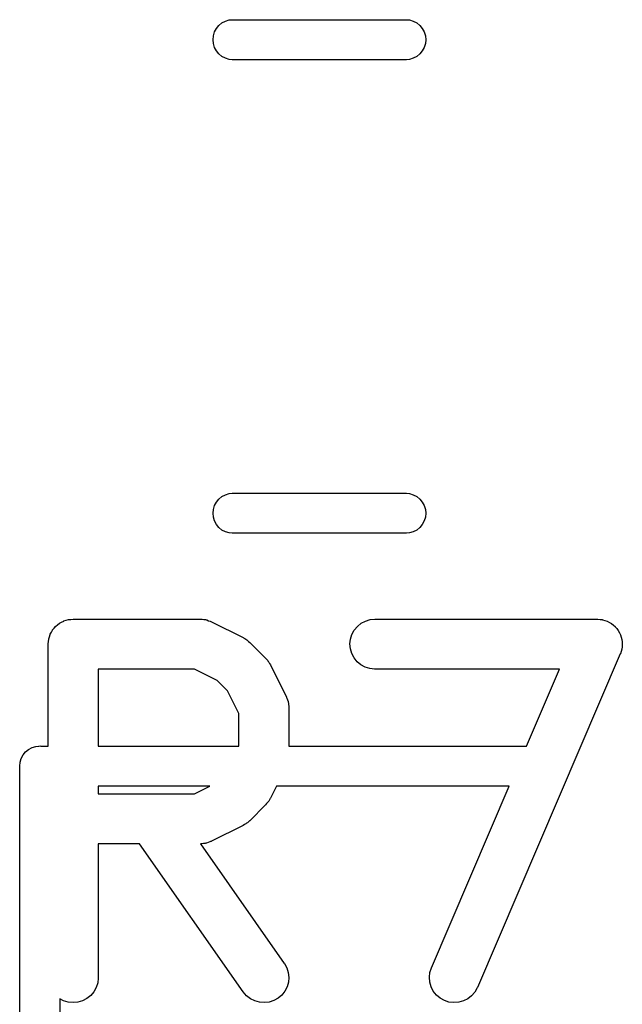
# Model space of a CAD drawing. Extents: x -0.18 to 2.54, y -2.17 to -0.07.
# Tile 22 of 39: x 1.88 to 1.95, y -1.3 to -1.18. Entities that reach past the tile are written whole.
import ezdxf

# ---------------------------------------------------------------- set-up
doc = ezdxf.new("R2010")
doc.units = 0
doc.header["$MEASUREMENT"] = 0
doc.layers.add('BLACK', color=7, linetype='CONTINUOUS')

msp = doc.modelspace()

# ---------------------------------------------------------------- linework, layer by layer
at = {"layer": 'BLACK', "linetype": 'CONTINUOUS'}
for p, q in [((1.90072, -1.18114), (1.90094, -1.18073)), ((1.90094, -1.18073), (1.90123, -1.18037)), ((1.90123, -1.18037), (1.90159, -1.18007)), ((1.90159, -1.18007), (1.902, -1.17985)), ((1.902, -1.17985), (1.90245, -1.17972)), ((1.90245, -1.17972), (1.90279, -1.17969)), ((1.90279, -1.17969), (1.92339, -1.17969)), ((1.92339, -1.17969), (1.92373, -1.17972)), ((1.92373, -1.17972), (1.92418, -1.17985)), ((1.92418, -1.17985), (1.92459, -1.18007)), ((1.92459, -1.18007), (1.92495, -1.18037)), ((1.92495, -1.18037), (1.92524, -1.18073)), ((1.92524, -1.18073), (1.92546, -1.18114)), ((1.90054, -1.18205), (1.90058, -1.18158)), ((1.90058, -1.18158), (1.90072, -1.18114)), ((1.92546, -1.18114), (1.9256, -1.18158)), ((1.9256, -1.18158), (1.92564, -1.18205)), ((1.90058, -1.18251), (1.90054, -1.18205)), ((1.90072, -1.18296), (1.90058, -1.18251)), ((1.90094, -1.18337), (1.90072, -1.18296)), ((1.92546, -1.18296), (1.92524, -1.18337)), ((1.9256, -1.18251), (1.92546, -1.18296)), ((1.92564, -1.18205), (1.9256, -1.18251)), ((1.90123, -1.18373), (1.90094, -1.18337)), ((1.90159, -1.18402), (1.90123, -1.18373)), ((1.902, -1.18424), (1.90159, -1.18402)), ((1.90245, -1.18438), (1.902, -1.18424)), ((1.92418, -1.18424), (1.92373, -1.18438)), ((1.92459, -1.18402), (1.92418, -1.18424)), ((1.92495, -1.18373), (1.92459, -1.18402)), ((1.92524, -1.18337), (1.92495, -1.18373)), ((1.90279, -1.18441), (1.90245, -1.18438)), ((1.92339, -1.18441), (1.90279, -1.18441)), ((1.92373, -1.18438), (1.92339, -1.18441)), ((1.90072, -1.23704), (1.90094, -1.23663)), ((1.90094, -1.23663), (1.90123, -1.23627)), ((1.90123, -1.23627), (1.90159, -1.23598)), ((1.90159, -1.23598), (1.902, -1.23576)), ((1.902, -1.23576), (1.90245, -1.23562)), ((1.90245, -1.23562), (1.90279, -1.23559)), ((1.90279, -1.23559), (1.92339, -1.23559)), ((1.92339, -1.23559), (1.92373, -1.23562)), ((1.92373, -1.23562), (1.92418, -1.23576)), ((1.92418, -1.23576), (1.92459, -1.23598)), ((1.92459, -1.23598), (1.92495, -1.23627)), ((1.92495, -1.23627), (1.92524, -1.23663)), ((1.92524, -1.23663), (1.92546, -1.23704)), ((1.90054, -1.23795), (1.90058, -1.23749)), ((1.90058, -1.23749), (1.90072, -1.23704)), ((1.92546, -1.23704), (1.9256, -1.23749)), ((1.9256, -1.23749), (1.92564, -1.23795)), ((1.90058, -1.23842), (1.90054, -1.23795)), ((1.90072, -1.23886), (1.90058, -1.23842)), ((1.90094, -1.23927), (1.90072, -1.23886)), ((1.92546, -1.23886), (1.92524, -1.23927)), ((1.9256, -1.23842), (1.92546, -1.23886)), ((1.92564, -1.23795), (1.9256, -1.23842)), ((1.90123, -1.23963), (1.90094, -1.23927)), ((1.90159, -1.23993), (1.90123, -1.23963)), ((1.902, -1.24015), (1.90159, -1.23993)), ((1.92459, -1.23993), (1.92418, -1.24015)), ((1.92495, -1.23963), (1.92459, -1.23993)), ((1.92524, -1.23927), (1.92495, -1.23963)), ((1.90245, -1.24028), (1.902, -1.24015)), ((1.90279, -1.24031), (1.90245, -1.24028)), ((1.92339, -1.24031), (1.90279, -1.24031)), ((1.92373, -1.24028), (1.92339, -1.24031)), ((1.92418, -1.24015), (1.92373, -1.24028)), ((1.88293, -1.25066), (1.88319, -1.25058)), ((1.88319, -1.25058), (1.88346, -1.2505)), ((1.88346, -1.2505), (1.88347, -1.2505)), ((1.88347, -1.2505), (1.88348, -1.2505)), ((1.88348, -1.2505), (1.88375, -1.25048)), ((1.88375, -1.25048), (1.88403, -1.25045)), ((1.88403, -1.25045), (1.89903, -1.25045)), ((1.89903, -1.25045), (1.89907, -1.25045)), ((1.89907, -1.25045), (1.89916, -1.25046)), ((1.89916, -1.25046), (1.89924, -1.25046)), ((1.89924, -1.25046), (1.89944, -1.25049)), ((1.89944, -1.25049), (1.89964, -1.25051)), ((1.89964, -1.25051), (1.89973, -1.25054)), ((1.89973, -1.25054), (1.89981, -1.25055)), ((1.89981, -1.25055), (1.9, -1.25063)), ((1.91853, -1.25067), (1.91908, -1.2505)), ((1.91908, -1.2505), (1.91965, -1.25045)), ((1.91965, -1.25045), (1.9459, -1.25045)), ((1.9459, -1.25045), (1.94594, -1.25045)), ((1.94594, -1.25045), (1.94595, -1.25045)), ((1.94595, -1.25045), (1.94596, -1.25045)), ((1.94596, -1.25045), (1.94624, -1.25048)), ((1.94624, -1.25048), (1.94651, -1.25051)), ((1.94651, -1.25051), (1.94652, -1.25052)), ((1.94652, -1.25052), (1.94653, -1.25052)), ((1.94653, -1.25052), (1.9468, -1.2506)), ((1.88158, -1.25175), (1.88159, -1.25174)), ((1.88159, -1.25174), (1.8816, -1.25173)), ((1.8816, -1.25173), (1.88177, -1.25152)), ((1.88177, -1.25152), (1.88195, -1.25131)), ((1.88195, -1.25131), (1.88196, -1.2513)), ((1.88196, -1.2513), (1.88197, -1.25129)), ((1.88197, -1.25129), (1.88218, -1.25112)), ((1.88218, -1.25112), (1.8824, -1.25094)), ((1.8824, -1.25094), (1.88241, -1.25094)), ((1.88241, -1.25093), (1.88266, -1.2508)), ((1.88241, -1.25094), (1.88241, -1.25093)), ((1.88266, -1.2508), (1.88291, -1.25067)), ((1.88291, -1.25067), (1.88292, -1.25067)), ((1.88292, -1.25067), (1.88293, -1.25066)), ((1.9, -1.25063), (1.90019, -1.25069)), ((1.90019, -1.25069), (1.90027, -1.25073)), ((1.90027, -1.25073), (1.90035, -1.25076)), ((1.90035, -1.25076), (1.9041, -1.25263)), ((1.9172, -1.25175), (1.91757, -1.25131)), ((1.91757, -1.25131), (1.91802, -1.25094)), ((1.91802, -1.25094), (1.91853, -1.25067)), ((1.9468, -1.2506), (1.94706, -1.25069)), ((1.94706, -1.25069), (1.94707, -1.25069)), ((1.94707, -1.25069), (1.94708, -1.25069)), ((1.94708, -1.25069), (1.94732, -1.25083)), ((1.94732, -1.25083), (1.94757, -1.25096)), ((1.94757, -1.25096), (1.94758, -1.25097)), ((1.94758, -1.25097), (1.94758, -1.25098)), ((1.94758, -1.25098), (1.9478, -1.25116)), ((1.9478, -1.25116), (1.94801, -1.25133)), ((1.94801, -1.25133), (1.94801, -1.25134)), ((1.94801, -1.25134), (1.94802, -1.25135)), ((1.94802, -1.25135), (1.9482, -1.25157)), ((1.9482, -1.25157), (1.94837, -1.25178)), ((1.88111, -1.25308), (1.88114, -1.25281)), ((1.88114, -1.25279), (1.88123, -1.25252)), ((1.88114, -1.2528), (1.88114, -1.25279)), ((1.88114, -1.25281), (1.88114, -1.2528)), ((1.88123, -1.25252), (1.88131, -1.25226)), ((1.88131, -1.25225), (1.88132, -1.25224)), ((1.88131, -1.25226), (1.88131, -1.25225)), ((1.88132, -1.25224), (1.88145, -1.25199)), ((1.88145, -1.25199), (1.88158, -1.25175)), ((1.9041, -1.25263), (1.90414, -1.25265)), ((1.90414, -1.25265), (1.90428, -1.25274)), ((1.90428, -1.25274), (1.90442, -1.25282)), ((1.90442, -1.25282), (1.90452, -1.2529)), ((1.90452, -1.2529), (1.90462, -1.25297)), ((1.9167, -1.25338), (1.91676, -1.25281)), ((1.91676, -1.25281), (1.91693, -1.25226)), ((1.91693, -1.25226), (1.9172, -1.25175)), ((1.94837, -1.25178), (1.94837, -1.25179)), ((1.94837, -1.25179), (1.94838, -1.2518)), ((1.94838, -1.2518), (1.94851, -1.25205)), ((1.94851, -1.25205), (1.94864, -1.25229)), ((1.94864, -1.25229), (1.94864, -1.2523)), ((1.94864, -1.2523), (1.94864, -1.25231)), ((1.94864, -1.25231), (1.94872, -1.25258)), ((1.94872, -1.25258), (1.9488, -1.25285)), ((1.9488, -1.25285), (1.9488, -1.25286)), ((1.9488, -1.25286), (1.9488, -1.25287)), ((1.9488, -1.25287), (1.94883, -1.25314)), ((1.88108, -1.25336), (1.88111, -1.25308)), ((1.88108, -1.25338), (1.88108, -1.25336)), ((1.88108, -1.2534), (1.88108, -1.25338)), ((1.88108, -1.25338), (1.88108, -1.25338)), ((1.88108, -1.25338), (1.88108, -1.25338)), ((1.88108, -1.26543), (1.88108, -1.2534)), ((1.90462, -1.25297), (1.90474, -1.25308)), ((1.90474, -1.25308), (1.90487, -1.25319)), ((1.90487, -1.25319), (1.90674, -1.25506)), ((1.91675, -1.25395), (1.9167, -1.25338)), ((1.91691, -1.25451), (1.91675, -1.25395)), ((1.94879, -1.25401), (1.9487, -1.25428)), ((1.94882, -1.25372), (1.94879, -1.25399)), ((1.94879, -1.25399), (1.94879, -1.254)), ((1.94879, -1.254), (1.94879, -1.25401)), ((1.94885, -1.25344), (1.94882, -1.25372)), ((1.94883, -1.25314), (1.94885, -1.25342)), ((1.94885, -1.25342), (1.94885, -1.25343)), ((1.94885, -1.25343), (1.94885, -1.25344)), ((1.90674, -1.25506), (1.90677, -1.25509)), ((1.90677, -1.25509), (1.90687, -1.25522)), ((1.90687, -1.25522), (1.90699, -1.25534)), ((1.91718, -1.25502), (1.91691, -1.25451)), ((1.91754, -1.25547), (1.91718, -1.25502)), ((1.94861, -1.25456), (1.93174, -1.29393)), ((1.94862, -1.25455), (1.94861, -1.25456)), ((1.9487, -1.25428), (1.94862, -1.25455)), ((1.94862, -1.25455), (1.94862, -1.25455)), ((1.88698, -1.25635), (1.88698, -1.26543)), ((1.89833, -1.25635), (1.88698, -1.25635)), ((1.90103, -1.2577), (1.89833, -1.25635)), ((1.90699, -1.25534), (1.90705, -1.25545)), ((1.90705, -1.25545), (1.90713, -1.25554)), ((1.90713, -1.25554), (1.90721, -1.25569)), ((1.90721, -1.25569), (1.9073, -1.25583)), ((1.9073, -1.25583), (1.90917, -1.25958)), ((1.91798, -1.25584), (1.91754, -1.25547)), ((1.91849, -1.25611), (1.91798, -1.25584)), ((1.91904, -1.25629), (1.91849, -1.25611)), ((1.91961, -1.25635), (1.91904, -1.25629)), ((1.91965, -1.25635), (1.91961, -1.25635)), ((1.94142, -1.25635), (1.91965, -1.25635)), ((1.93753, -1.26543), (1.94142, -1.25635)), ((1.90223, -1.2589), (1.90103, -1.2577)), ((1.90358, -1.2616), (1.90223, -1.2589)), ((1.90917, -1.25958), (1.90919, -1.25962)), ((1.90919, -1.25962), (1.90922, -1.2597)), ((1.90922, -1.2597), (1.90926, -1.25977)), ((1.90926, -1.25977), (1.90932, -1.25997)), ((1.90932, -1.25997), (1.90939, -1.26016)), ((1.90939, -1.26016), (1.9094, -1.26024)), ((1.9094, -1.26024), (1.90943, -1.26033)), ((1.90943, -1.26033), (1.90945, -1.26053)), ((1.90945, -1.26053), (1.90948, -1.26073)), ((1.90948, -1.26073), (1.90947, -1.26081)), ((1.90947, -1.26081), (1.90948, -1.2609)), ((1.90948, -1.2609), (1.90948, -1.26543)), ((1.90358, -1.26543), (1.90358, -1.2616)), ((1.87876, -1.26582), (1.87917, -1.2656)), ((1.87917, -1.2656), (1.87962, -1.26547)), ((1.87962, -1.26547), (1.87996, -1.26543)), ((1.87996, -1.26543), (1.88008, -1.26542)), ((1.88008, -1.26542), (1.88019, -1.26543)), ((1.88019, -1.26543), (1.88108, -1.26543)), ((1.88698, -1.26543), (1.90358, -1.26543)), ((1.90948, -1.26543), (1.93753, -1.26543)), ((1.87789, -1.26689), (1.87811, -1.26648)), ((1.87811, -1.26648), (1.8784, -1.26612)), ((1.8784, -1.26612), (1.87876, -1.26582)), ((1.87771, -1.2678), (1.87775, -1.26733)), ((1.87772, -1.26791), (1.87771, -1.2678)), ((1.87772, -1.30453), (1.87772, -1.26791)), ((1.87775, -1.26733), (1.87789, -1.26689)), ((1.88698, -1.27016), (1.88698, -1.27107)), ((1.90016, -1.27016), (1.88698, -1.27016)), ((1.89833, -1.27107), (1.90016, -1.27016)), ((1.90801, -1.27016), (1.9073, -1.27159)), ((1.9355, -1.27016), (1.90801, -1.27016)), ((1.92631, -1.29161), (1.9355, -1.27016)), ((1.88698, -1.27107), (1.89833, -1.27107)), ((1.90674, -1.27236), (1.90487, -1.27424)), ((1.90685, -1.27223), (1.90674, -1.27236)), ((1.90696, -1.27211), (1.90685, -1.27223)), ((1.90703, -1.27201), (1.90696, -1.27211)), ((1.90711, -1.27192), (1.90703, -1.27201)), ((1.90719, -1.27177), (1.90711, -1.27192)), ((1.90728, -1.27163), (1.90719, -1.27177)), ((1.9073, -1.27159), (1.90728, -1.27163)), ((1.9041, -1.27479), (1.90035, -1.27666)), ((1.90424, -1.2747), (1.9041, -1.27479)), ((1.90439, -1.27462), (1.90424, -1.2747)), ((1.90448, -1.27455), (1.90439, -1.27462)), ((1.90459, -1.27448), (1.90448, -1.27455)), ((1.90471, -1.27437), (1.90459, -1.27448)), ((1.90484, -1.27427), (1.90471, -1.27437)), ((1.90487, -1.27424), (1.90484, -1.27427)), ((1.89187, -1.27698), (1.88698, -1.27698)), ((1.88698, -1.27698), (1.88698, -1.29277)), ((1.90411, -1.29446), (1.89187, -1.27698)), ((1.89912, -1.27697), (1.89907, -1.27697)), ((1.89907, -1.27697), (1.90895, -1.29108)), ((1.8992, -1.27697), (1.89912, -1.27697)), ((1.8994, -1.27694), (1.8992, -1.27697)), ((1.8996, -1.27692), (1.8994, -1.27694)), ((1.89969, -1.27689), (1.8996, -1.27692)), ((1.89977, -1.27688), (1.89969, -1.27689)), ((1.89996, -1.27681), (1.89977, -1.27688)), ((1.90016, -1.27675), (1.89996, -1.27681)), ((1.90023, -1.27671), (1.90016, -1.27675)), ((1.90031, -1.27668), (1.90023, -1.27671)), ((1.90035, -1.27666), (1.90031, -1.27668)), ((1.90895, -1.29108), (1.90897, -1.29111)), ((1.90897, -1.29111), (1.90925, -1.29162)), ((1.90925, -1.29162), (1.90942, -1.29217)), ((1.90942, -1.29217), (1.90948, -1.29274)), ((1.92607, -1.29273), (1.92614, -1.29216)), ((1.92614, -1.29216), (1.92631, -1.29161)), ((1.88692, -1.29338), (1.88675, -1.29393)), ((1.88698, -1.29281), (1.88692, -1.29338)), ((1.88698, -1.29277), (1.88698, -1.29281)), ((1.90943, -1.29331), (1.90927, -1.29387)), ((1.90948, -1.29274), (1.90943, -1.29331)), ((1.92612, -1.2933), (1.92607, -1.29273)), ((1.92628, -1.29386), (1.92612, -1.2933)), ((1.88647, -1.29444), (1.8861, -1.29488)), ((1.88675, -1.29393), (1.88647, -1.29444)), ((1.90448, -1.2949), (1.90411, -1.29446)), ((1.90901, -1.29438), (1.90865, -1.29483)), ((1.90927, -1.29387), (1.90901, -1.29438)), ((1.92654, -1.29437), (1.92628, -1.29386)), ((1.9269, -1.29482), (1.92654, -1.29437)), ((1.93144, -1.29447), (1.93106, -1.29491)), ((1.93172, -1.29397), (1.93144, -1.29447)), ((1.93174, -1.29393), (1.93172, -1.29397)), ((1.88289, -1.29549), (1.88244, -1.29525)), ((1.88244, -1.29525), (1.88244, -1.30453)), ((1.88344, -1.29566), (1.88289, -1.29549)), ((1.88401, -1.29572), (1.88344, -1.29566)), ((1.88458, -1.29567), (1.88401, -1.29572)), ((1.88514, -1.29551), (1.88458, -1.29567)), ((1.88565, -1.29524), (1.88514, -1.29551)), ((1.8861, -1.29488), (1.88565, -1.29524)), ((1.90494, -1.29526), (1.90448, -1.2949)), ((1.90545, -1.29552), (1.90494, -1.29526)), ((1.90601, -1.29568), (1.90545, -1.29552)), ((1.90658, -1.29572), (1.90601, -1.29568)), ((1.90715, -1.29566), (1.90658, -1.29572)), ((1.9077, -1.29548), (1.90715, -1.29566)), ((1.90821, -1.2952), (1.9077, -1.29548)), ((1.90865, -1.29483), (1.90821, -1.2952)), ((1.92734, -1.2952), (1.9269, -1.29482)), ((1.92784, -1.29548), (1.92734, -1.2952)), ((1.92839, -1.29565), (1.92784, -1.29548)), ((1.92896, -1.29572), (1.92839, -1.29565)), ((1.92954, -1.29568), (1.92896, -1.29572)), ((1.93009, -1.29552), (1.92954, -1.29568)), ((1.93061, -1.29526), (1.93009, -1.29552)), ((1.93106, -1.29491), (1.93061, -1.29526))]:
    msp.add_line(p, q, dxfattribs=at)

doc.saveas('drawing.dxf')
